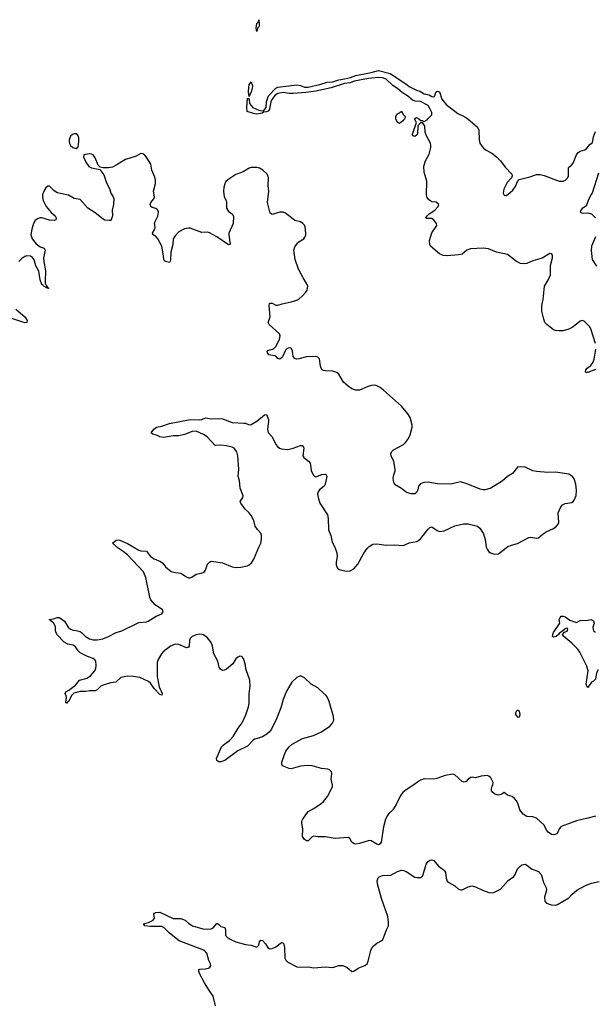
# Model space of a CAD drawing. Header units: inches. Extents: x 1246200 to 1417275, y 606399 to 671266.
# Tile 43 of 63: x 1381016 to 1387058, y 626486 to 636831. Entities that reach past the tile are written whole.
import ezdxf

# ---------------------------------------------------------------- set-up
doc = ezdxf.new("R2010")
doc.units = ezdxf.units.IN
doc.header["$MEASUREMENT"] = 0
doc.layers.add('B3682', color=7, linetype='Continuous')
doc.layers.add('B3683', color=7, linetype='Continuous')

msp = doc.modelspace()

# ---------------------------------------------------------------- linework, layer by layer
at = {"layer": 'B3682', "color": 6}
for points, elevation in [([(1382461, 630000), (1382460, 629930), (1382481, 629821), (1382513, 629750), (1382510, 629733), (1382490, 629740), (1382430, 629805), (1382390, 629859), (1382370, 629876), (1382278, 629918), (1382210, 629930), (1382148, 629932), (1382081, 629919), (1382028, 629872), (1381970, 629864), (1381883, 629837), (1381870, 629830), (1381830, 629790), (1381810, 629779), (1381750, 629779), (1381710, 629773), (1381650, 629772), (1381585, 629755), (1381565, 629735), (1381530, 629669), (1381518, 629662), (1381510, 629649), (1381505, 629650), (1381501, 629661), (1381509, 629709), (1381506, 629726), (1381494, 629750), (1381500, 629770), (1381533, 629787), (1381601, 629839), (1381646, 629890), (1381726, 629914), (1381762, 629938), (1381805, 629990), (1381810, 630000)], 800), ([(1387070, 628464), (1386990, 628440), (1386870, 628414), (1386710, 628353), (1386690, 628331), (1386679, 628301), (1386663, 628277), (1386634, 628266), (1386609, 628269), (1386573, 628293), (1386556, 628316), (1386530, 628367), (1386450, 628440), (1386410, 628455), (1386350, 628460), (1386310, 628485), (1386276, 628530), (1386259, 628590), (1386242, 628622), (1386219, 628650), (1386194, 628670), (1386144, 628684), (1386110, 628710), (1386085, 628695), (1386050, 628685), (1386013, 628693), (1385990, 628710), (1385978, 628730), (1385976, 628750), (1385983, 628777), (1385992, 628790), (1385995, 628815), (1385970, 628867), (1385950, 628884), (1385930, 628890), (1385870, 628884), (1385810, 628864), (1385773, 628873), (1385759, 628870), (1385730, 628850), (1385710, 628827), (1385690, 628820), (1385670, 628828), (1385590, 628898), (1385570, 628904), (1385490, 628889), (1385403, 628857), (1385370, 628852), (1385270, 628854), (1385230, 628840), (1385199, 628821), (1385150, 628785), (1385078, 628741), (1385044, 628710), (1385021, 628679), (1384974, 628586), (1384939, 628530), (1384896, 628490), (1384882, 628470), (1384863, 628430), (1384843, 628350), (1384817, 628190), (1384808, 628172), (1384790, 628162), (1384770, 628167), (1384710, 628204), (1384690, 628207), (1384590, 628174), (1384550, 628169), (1384532, 628172), (1384509, 628189), (1384488, 628228), (1384470, 628240), (1384332, 628228), (1384230, 628244), (1384150, 628245), (1384110, 628252), (1384090, 628244), (1384050, 628205), (1384030, 628204), (1384010, 628218), (1383990, 628250), (1383993, 628330), (1383981, 628390), (1383982, 628410), (1383992, 628430), (1384050, 628511), (1384110, 628543), (1384185, 628595), (1384210, 628617), (1384251, 628670), (1384304, 628770), (1384305, 628790), (1384292, 628850), (1384298, 628910), (1384293, 628930), (1384272, 628950), (1384255, 628955), (1384190, 628963), (1384090, 628990), (1384050, 628996), (1383970, 628988), (1383870, 628960), (1383850, 628962), (1383778, 628990), (1383771, 629010), (1383772, 629030), (1383799, 629110), (1383816, 629144), (1383849, 629191), (1383880, 629220), (1383990, 629278), (1384104, 629310), (1384190, 629350), (1384277, 629410), (1384303, 629437), (1384318, 629470), (1384317, 629510), (1384270, 629666), (1384252, 629710), (1384238, 629730), (1384170, 629794), (1384150, 629811), (1384081, 629850), (1384010, 629917), (1383970, 629937), (1383930, 629920), (1383878, 629870), (1383823, 629777), (1383787, 629690), (1383760, 629600), (1383715, 629485), (1383663, 629377), (1383644, 629350), (1383616, 629324), (1383570, 629296), (1383490, 629272), (1383470, 629261), (1383410, 629197), (1383310, 629148), (1383172, 629048), (1383130, 629033), (1383110, 629032), (1383089, 629049), (1383085, 629070), (1383139, 629190), (1383155, 629210), (1383221, 629259), (1383261, 629299), (1383314, 629386), (1383356, 629444), (1383393, 629527), (1383421, 629610), (1383430, 629650), (1383429, 629750), (1383439, 629830), (1383434, 629890), (1383398, 630000)], 800), ([(1383177, 630000), (1383170, 629996), (1383150, 629994), (1383139, 630000)], 800), ([(1387099, 630000), (1387082, 629970), (1387070, 629903), (1387050, 629880), (1387030, 629869), (1386990, 629813), (1386982, 629822), (1386973, 629850), (1386992, 629988), (1386989, 630000)], 700), ([(1383076, 626470), (1383051, 626570), (1383010, 626627), (1382960, 626710), (1382905, 626810), (1382898, 626830), (1382901, 626850), (1382910, 626855), (1382970, 626860), (1383010, 626870), (1383026, 626890), (1383022, 626910), (1383006, 626946), (1382982, 627022), (1382959, 627050), (1382694, 627154), (1382592, 627232), (1382536, 627290), (1382510, 627302), (1382390, 627304), (1382332, 627310), (1382316, 627330), (1382370, 627344), (1382419, 627370), (1382432, 627390), (1382427, 627433), (1382435, 627445), (1382449, 627450), (1382490, 627455), (1382630, 627386), (1382710, 627388), (1382755, 627370), (1382795, 627335), (1382832, 627312), (1382940, 627280), (1382990, 627274), (1383030, 627278), (1383051, 627290), (1383090, 627336), (1383095, 627335), (1383110, 627326), (1383130, 627302), (1383173, 627293), (1383181, 627270), (1383181, 627210), (1383197, 627190), (1383230, 627169), (1383290, 627143), (1383390, 627113), (1383450, 627106), (1383510, 627086), (1383530, 627108), (1383538, 627142), (1383550, 627160), (1383570, 627157), (1383602, 627122), (1383630, 627077), (1383650, 627069), (1383670, 627071), (1383710, 627089), (1383770, 627134), (1383790, 627130), (1383802, 627082), (1383805, 626970), (1383814, 626950), (1383835, 626930), (1383930, 626881), (1383970, 626875), (1384050, 626880), (1384110, 626869), (1384230, 626879), (1384310, 626871), (1384370, 626892), (1384410, 626894), (1384457, 626877), (1384510, 626831), (1384530, 626835), (1384575, 626865), (1384646, 626894), (1384670, 626910), (1384681, 626939), (1384707, 627050), (1384716, 627070), (1384730, 627092), (1384770, 627128), (1384830, 627159), (1384850, 627203), (1384872, 627268), (1384893, 627310), (1384895, 627345), (1384887, 627407), (1384819, 627599), (1384779, 627750), (1384776, 627784), (1384784, 627816), (1384794, 627826), (1384830, 627838), (1384917, 627843), (1384990, 627881), (1385030, 627894), (1385050, 627892), (1385081, 627881), (1385170, 627821), (1385197, 627817), (1385230, 627819), (1385250, 627834), (1385259, 627850), (1385290, 627960), (1385310, 627988), (1385330, 628001), (1385350, 628005), (1385370, 627998), (1385418, 627938), (1385470, 627904), (1385482, 627890), (1385493, 627870), (1385501, 627810), (1385510, 627781), (1385530, 627765), (1385590, 627730), (1385630, 627697), (1385650, 627688), (1385670, 627689), (1385730, 627720), (1385770, 627729), (1385810, 627721), (1385884, 627684), (1385950, 627662), (1385990, 627658), (1386010, 627664), (1386070, 627694), (1386152, 627788), (1386212, 627830), (1386226, 627850), (1386252, 627908), (1386270, 627932), (1386296, 627950), (1386330, 627958), (1386350, 627949), (1386398, 627910), (1386470, 627883), (1386498, 627850), (1386508, 627830), (1386524, 627764), (1386551, 627711), (1386554, 627694), (1386551, 627670), (1386534, 627610), (1386539, 627570), (1386556, 627550), (1386605, 627530), (1386649, 627529), (1386670, 627536), (1386790, 627605), (1386820, 627640), (1386874, 627686), (1386966, 627734), (1387030, 627760), (1387110, 627776)], 800)]:
    msp.add_lwpolyline(points, dxfattribs=dict(at, elevation=elevation))
at = {"layer": 'B3682', "color": 6, "elevation": 800}
msp.add_lwpolyline([(1386250, 629578), (1386236, 629564), (1386230, 629550), (1386231, 629530), (1386250, 629502), (1386270, 629505), (1386279, 629530), (1386276, 629550), (1386270, 629566)], close=True, dxfattribs=at)
at = {"layer": 'B3683', "color": 6}
for points, elevation in [([(1383510, 636708), (1383504, 636744), (1383505, 636770), (1383510, 636791), (1383527, 636810), (1383530, 636831), (1383533, 636770), (1383530, 636758), (1383518, 636742)], 700), ([(1383430, 636026), (1383422, 636070), (1383424, 636124), (1383430, 636146), (1383450, 636177), (1383461, 636150), (1383463, 636130), (1383451, 636069), (1383434, 636046)], 700), ([(1385010, 635739), (1384989, 635750), (1384970, 635789), (1384970, 635814), (1384990, 635842), (1385010, 635852), (1385030, 635871), (1385052, 635832), (1385072, 635810), (1385062, 635790), (1385045, 635770)], 700), ([(1381590, 635632), (1381570, 635624), (1381550, 635606), (1381537, 635570), (1381537, 635550), (1381540, 635530), (1381551, 635510), (1381575, 635490), (1381610, 635479), (1381630, 635496), (1381636, 635550), (1381636, 635590), (1381631, 635611), (1381622, 635622), (1381610, 635631)], 800)]:
    msp.add_lwpolyline(points, close=True, dxfattribs=dict(at, elevation=elevation))
for points, elevation in [([(1387070, 633430), (1387023, 633583), (1387008, 633608), (1386950, 633664), (1386930, 633671), (1386910, 633662), (1386837, 633603), (1386790, 633579), (1386730, 633563), (1386690, 633561), (1386650, 633566), (1386630, 633572), (1386610, 633585), (1386558, 633630), (1386538, 633650), (1386526, 633686), (1386506, 633770), (1386508, 633830), (1386520, 633890), (1386536, 634030), (1386578, 634102), (1386597, 634150), (1386598, 634250), (1386618, 634330), (1386618, 634350), (1386610, 634370), (1386590, 634376), (1386510, 634327), (1386410, 634297), (1386350, 634269), (1386310, 634266), (1386283, 634270), (1386239, 634290), (1386144, 634364), (1386031, 634390), (1385945, 634425), (1385890, 634430), (1385757, 634423), (1385719, 634410), (1385668, 634368), (1385630, 634360), (1385510, 634350), (1385470, 634354), (1385430, 634370), (1385337, 634450), (1385327, 634470), (1385326, 634510), (1385348, 634592), (1385401, 634670), (1385398, 634690), (1385370, 634726), (1385350, 634743), (1385290, 634744), (1385285, 634750), (1385299, 634770), (1385321, 634790), (1385380, 634830), (1385417, 634870), (1385424, 634890), (1385394, 634914), (1385350, 634919), (1385318, 634938), (1385302, 634962), (1385294, 634990), (1385296, 635136), (1385270, 635230), (1385267, 635293), (1385283, 635350), (1385323, 635417), (1385340, 635490), (1385340, 635510), (1385335, 635535), (1385295, 635610), (1385280, 635650), (1385277, 635717), (1385250, 635746), (1385230, 635746), (1385204, 635716), (1385198, 635630), (1385190, 635617), (1385170, 635605), (1385150, 635610), (1385148, 635630), (1385189, 635750), (1385168, 635790), (1385170, 635794), (1385190, 635802), (1385214, 635790), (1385233, 635773), (1385252, 635772), (1385262, 635762), (1385270, 635762), (1385302, 635778), (1385306, 635790), (1385349, 635831), (1385350, 635855), (1385330, 635899), (1385310, 635930), (1385230, 635971), (1385174, 635974), (1385145, 635985), (1385094, 636030), (1385042, 636062), (1384988, 636110), (1384941, 636141), (1384868, 636208), (1384830, 636221), (1384790, 636224), (1384685, 636215), (1384534, 636186), (1384490, 636169), (1384430, 636162), (1384290, 636117), (1384130, 636080), (1384026, 636066), (1383890, 636056), (1383850, 636056), (1383785, 636065), (1383730, 636056), (1383701, 636039), (1383666, 635994), (1383657, 635970), (1383644, 635890), (1383630, 635870), (1383610, 635863), (1383579, 635861), (1383567, 635850), (1383510, 635840), (1383475, 635845), (1383408, 635868), (1383404, 635910), (1383410, 636003), (1383422, 636002), (1383430, 635994), (1383433, 635950), (1383467, 635907), (1383530, 635880), (1383566, 635874), (1383583, 635877), (1383606, 635910), (1383611, 635970), (1383633, 636030), (1383708, 636112), (1383730, 636123), (1383930, 636148), (1383970, 636141), (1384010, 636124), (1384050, 636124), (1384171, 636149), (1384250, 636175), (1384310, 636178), (1384370, 636199), (1384431, 636209), (1384495, 636225), (1384550, 636244), (1384710, 636275), (1384790, 636297), (1384910, 636265), (1385077, 636157), (1385110, 636128), (1385187, 636090), (1385222, 636082), (1385270, 636051), (1385323, 636043), (1385350, 636026), (1385370, 636022), (1385382, 636030), (1385393, 636070), (1385410, 636079), (1385430, 636073), (1385456, 635996), (1385500, 635940), (1385623, 635844), (1385696, 635810), (1385727, 635790), (1385830, 635701), (1385844, 635670), (1385848, 635568), (1385855, 635535), (1385878, 635498), (1385897, 635477), (1385920, 635460), (1385981, 635430), (1386030, 635392), (1386071, 635350), (1386122, 635282), (1386190, 635210), (1386194, 635190), (1386186, 635170), (1386141, 635119), (1386105, 635050), (1386099, 635010), (1386110, 634987), (1386130, 634985), (1386150, 634995), (1386200, 635040), (1386233, 635087), (1386250, 635130), (1386269, 635151), (1386380, 635180), (1386450, 635204), (1386490, 635205), (1386530, 635196), (1386690, 635135), (1386730, 635133), (1386756, 635144), (1386775, 635165), (1386786, 635190), (1386785, 635270), (1386790, 635281), (1386817, 635303), (1386835, 635325), (1386870, 635410), (1386890, 635435), (1386910, 635451), (1386957, 635463), (1386979, 635481), (1387010, 635519), (1387038, 635542), (1387050, 635601), (1387070, 635658)], 700), ([(1381810, 630000), (1381816, 630010), (1381821, 630050), (1381817, 630090), (1381807, 630107), (1381790, 630119), (1381730, 630141), (1381650, 630179), (1381630, 630199), (1381601, 630241), (1381579, 630259), (1381523, 630270), (1381484, 630290), (1381407, 630370), (1381392, 630410), (1381392, 630450), (1381386, 630470), (1381370, 630494), (1381345, 630510), (1381341, 630521), (1381324, 630530), (1381370, 630535), (1381410, 630549), (1381430, 630549), (1381450, 630541), (1381488, 630510), (1381527, 630447), (1381550, 630427), (1381577, 630417), (1381610, 630414), (1381650, 630402), (1381670, 630390), (1381709, 630349), (1381750, 630327), (1381790, 630316), (1381830, 630315), (1381890, 630327), (1381951, 630349), (1382030, 630393), (1382090, 630409), (1382270, 630497), (1382350, 630504), (1382366, 630510), (1382450, 630563), (1382511, 630589), (1382524, 630610), (1382519, 630630), (1382442, 630682), (1382395, 630735), (1382385, 630765), (1382343, 630970), (1382317, 631030), (1382150, 631207), (1382104, 631244), (1382050, 631278), (1381992, 631330), (1382030, 631363), (1382050, 631367), (1382070, 631362), (1382150, 631329), (1382270, 631258), (1382290, 631251), (1382350, 631246), (1382390, 631190), (1382430, 631166), (1382498, 631138), (1382520, 631120), (1382550, 631082), (1382610, 631034), (1382650, 631023), (1382710, 631017), (1382770, 630976), (1382790, 630968), (1382810, 630968), (1382826, 630974), (1382870, 631007), (1382925, 631015), (1382954, 631026), (1382971, 631049), (1382992, 631110), (1383010, 631133), (1383030, 631141), (1383150, 631124), (1383250, 631084), (1383290, 631076), (1383342, 631078), (1383406, 631094), (1383430, 631105), (1383454, 631126), (1383477, 631163), (1383529, 631290), (1383550, 631330), (1383559, 631370), (1383557, 631410), (1383550, 631435), (1383515, 631475), (1383492, 631510), (1383478, 631570), (1383450, 631621), (1383428, 631650), (1383387, 631687), (1383341, 631750), (1383335, 631770), (1383362, 631810), (1383365, 631830), (1383334, 631910), (1383327, 631990), (1383312, 632030), (1383319, 632110), (1383310, 632250), (1383298, 632290), (1383270, 632330), (1383250, 632340), (1383190, 632354), (1383130, 632361), (1383070, 632357), (1382988, 632450), (1382950, 632473), (1382870, 632507), (1382830, 632503), (1382750, 632472), (1382690, 632459), (1382630, 632458), (1382530, 632442), (1382490, 632450), (1382464, 632464), (1382417, 632477), (1382397, 632490), (1382427, 632530), (1382453, 632550), (1382510, 632562), (1382590, 632587), (1382810, 632630), (1382910, 632628), (1382930, 632630), (1382970, 632647), (1383030, 632637), (1383110, 632642), (1383150, 632639), (1383250, 632600), (1383373, 632593), (1383391, 632591), (1383430, 632576), (1383450, 632577), (1383510, 632612), (1383590, 632681), (1383610, 632683), (1383631, 632630), (1383633, 632610), (1383622, 632530), (1383630, 632495), (1383670, 632450), (1383709, 632369), (1383726, 632346), (1383749, 632329), (1383770, 632322), (1383836, 632316), (1383892, 632328), (1383970, 632358), (1383990, 632358), (1383997, 632350), (1384003, 632330), (1383994, 632250), (1384003, 632230), (1384052, 632192), (1384069, 632170), (1384075, 632150), (1384081, 632090), (1384105, 632045), (1384115, 632035), (1384130, 632029), (1384194, 632054), (1384230, 632056), (1384240, 632050), (1384245, 632030), (1384228, 631950), (1384216, 631930), (1384167, 631890), (1384154, 631870), (1384148, 631850), (1384153, 631810), (1384172, 631750), (1384254, 631630), (1384260, 631590), (1384263, 631470), (1384286, 631410), (1384301, 631341), (1384330, 631290), (1384350, 631230), (1384355, 631190), (1384343, 631130), (1384343, 631103), (1384359, 631070), (1384376, 631056), (1384450, 631038), (1384490, 631041), (1384530, 631063), (1384570, 631110), (1384635, 631225), (1384670, 631274), (1384690, 631295), (1384730, 631320), (1384770, 631324), (1384871, 631311), (1384955, 631315), (1385050, 631308), (1385067, 631313), (1385110, 631334), (1385190, 631350), (1385210, 631360), (1385230, 631377), (1385310, 631478), (1385330, 631497), (1385350, 631502), (1385405, 631465), (1385430, 631455), (1385479, 631461), (1385590, 631515), (1385684, 631536), (1385730, 631533), (1385830, 631509), (1385855, 631490), (1385894, 631430), (1385910, 631370), (1385922, 631290), (1385930, 631268), (1385950, 631241), (1385968, 631228), (1386010, 631216), (1386050, 631220), (1386150, 631295), (1386189, 631310), (1386250, 631326), (1386370, 631390), (1386390, 631394), (1386450, 631384), (1386470, 631388), (1386520, 631430), (1386552, 631450), (1386630, 631486), (1386662, 631510), (1386677, 631530), (1386684, 631550), (1386679, 631650), (1386706, 631714), (1386725, 631735), (1386750, 631747), (1386820, 631760), (1386835, 631770), (1386850, 631790), (1386867, 631833), (1386871, 631889), (1386864, 631950), (1386847, 632006), (1386830, 632031), (1386790, 632056), (1386650, 632078), (1386570, 632075), (1386450, 632083), (1386410, 632092), (1386330, 632129), (1386286, 632134), (1386250, 632128), (1386198, 632062), (1386145, 632030), (1386090, 631983), (1385970, 631910), (1385910, 631891), (1385890, 631890), (1385857, 631897), (1385710, 631959), (1385650, 631974), (1385618, 631970), (1385550, 631950), (1385410, 631954), (1385310, 631973), (1385267, 631967), (1385230, 631953), (1385208, 631930), (1385202, 631890), (1385190, 631863), (1385170, 631849), (1385131, 631849), (1385082, 631862), (1385030, 631904), (1384965, 631945), (1384949, 631969), (1384943, 632010), (1384950, 632050), (1384964, 632090), (1384965, 632110), (1384950, 632190), (1384923, 632250), (1384920, 632270), (1384926, 632290), (1384947, 632313), (1385050, 632369), (1385074, 632390), (1385103, 632430), (1385123, 632470), (1385142, 632550), (1385142, 632570), (1385123, 632650), (1385097, 632690), (1385031, 632771), (1384840, 632940), (1384806, 632966), (1384770, 632985), (1384750, 632991), (1384710, 632987), (1384670, 632975), (1384590, 632940), (1384550, 632940), (1384510, 632953), (1384470, 632981), (1384422, 633022), (1384370, 633106), (1384350, 633124), (1384310, 633138), (1384230, 633141), (1384207, 633147), (1384196, 633156), (1384186, 633170), (1384180, 633190), (1384168, 633268), (1384150, 633285), (1384130, 633291), (1384030, 633290), (1383950, 633267), (1383930, 633265), (1383910, 633270), (1383892, 633292), (1383884, 633350), (1383874, 633374), (1383870, 633380), (1383850, 633384), (1383830, 633376), (1383810, 633360), (1383780, 633290), (1383770, 633277), (1383750, 633266), (1383730, 633273), (1383715, 633290), (1383699, 633299), (1383637, 633310), (1383620, 633330), (1383619, 633350), (1383625, 633355), (1383686, 633374), (1383710, 633397), (1383748, 633470), (1383756, 633510), (1383748, 633530), (1383638, 633630), (1383630, 633650), (1383649, 633710), (1383639, 633830), (1383644, 633850), (1383650, 633854), (1383670, 633852), (1383710, 633832), (1383730, 633831), (1383774, 633846), (1383870, 633866), (1383930, 633884), (1383950, 633895), (1383990, 633930), (1384025, 633970), (1384037, 633990), (1384045, 634030), (1384040, 634050), (1383998, 634118), (1383949, 634210), (1383912, 634310), (1383899, 634410), (1383910, 634446), (1383937, 634483), (1383950, 634496), (1384002, 634530), (1384015, 634545), (1384025, 634570), (1384026, 634590), (1384016, 634656), (1384010, 634672), (1383994, 634690), (1383970, 634706), (1383910, 634723), (1383890, 634734), (1383810, 634800), (1383788, 634808), (1383750, 634810), (1383670, 634784), (1383650, 634800), (1383622, 634910), (1383636, 635030), (1383627, 635090), (1383632, 635170), (1383628, 635188), (1383613, 635213), (1383571, 635251), (1383538, 635270), (1383510, 635278), (1383450, 635279), (1383430, 635273), (1383367, 635233), (1383290, 635206), (1383205, 635150), (1383184, 635130), (1383172, 635108), (1383161, 635070), (1383158, 635030), (1383166, 634970), (1383188, 634930), (1383191, 634911), (1383190, 634850), (1383210, 634815), (1383250, 634790), (1383264, 634764), (1383261, 634690), (1383216, 634590), (1383215, 634570), (1383229, 634471), (1383210, 634466), (1383090, 634551), (1383010, 634593), (1382990, 634598), (1382930, 634595), (1382810, 634641), (1382790, 634642), (1382750, 634635), (1382690, 634601), (1382650, 634561), (1382630, 634530), (1382627, 634470), (1382605, 634390), (1382600, 634300), (1382590, 634280), (1382549, 634289), (1382538, 634298), (1382530, 634310), (1382528, 634350), (1382509, 634450), (1382470, 634530), (1382450, 634551), (1382414, 634574), (1382411, 634590), (1382436, 634630), (1382440, 634650), (1382434, 634690), (1382439, 634710), (1382470, 634768), (1382474, 634810), (1382468, 634830), (1382459, 634839), (1382447, 634847), (1382410, 634857), (1382394, 634870), (1382390, 634881), (1382388, 634890), (1382396, 634910), (1382426, 634950), (1382435, 634970), (1382422, 635030), (1382445, 635110), (1382445, 635145), (1382438, 635178), (1382406, 635250), (1382394, 635314), (1382345, 635390), (1382330, 635408), (1382310, 635422), (1382290, 635426), (1382241, 635399), (1382130, 635361), (1382030, 635302), (1381990, 635283), (1381950, 635276), (1381894, 635274), (1381861, 635281), (1381842, 635302), (1381810, 635379), (1381790, 635410), (1381770, 635419), (1381750, 635421), (1381689, 635411), (1381688, 635390), (1381710, 635334), (1381743, 635290), (1381770, 635274), (1381857, 635257), (1381901, 635201), (1381930, 635117), (1381959, 635059), (1381975, 635010), (1382000, 634970), (1382006, 634950), (1382001, 634890), (1381989, 634830), (1381990, 634770), (1381982, 634738), (1381970, 634720), (1381960, 634720), (1381910, 634726), (1381895, 634735), (1381810, 634802), (1381732, 634852), (1381650, 634942), (1381590, 634953), (1381529, 634989), (1381410, 635013), (1381375, 635035), (1381330, 635083), (1381310, 635083), (1381290, 635066), (1381269, 635030), (1381256, 634990), (1381254, 634970), (1381263, 634930), (1381293, 634870), (1381345, 634805), (1381387, 634770), (1381400, 634750), (1381397, 634730), (1381377, 634723), (1381330, 634725), (1381250, 634748), (1381230, 634748), (1381202, 634738), (1381180, 634720), (1381161, 634690), (1381143, 634630), (1381134, 634570), (1381147, 634530), (1381190, 634477), (1381230, 634445), (1381272, 634430), (1381285, 634410), (1381266, 634330), (1381268, 634290), (1381286, 634194), (1381282, 634082), (1381284, 634064), (1381296, 634036), (1381304, 634030), (1381301, 634021), (1381321, 634010), (1381313, 634007), (1381304, 634010), (1381300, 634020), (1381290, 634019), (1381285, 634025), (1381270, 634029), (1381262, 634042), (1381250, 634050), (1381230, 634098), (1381216, 634190), (1381186, 634246), (1381167, 634307), (1381152, 634332), (1381130, 634346), (1381090, 634350), (1381070, 634344), (1381037, 634323), (1381006, 634290)], 800), ([(1387101, 635219), (1387037, 635010), (1387022, 634990), (1386992, 634930), (1386976, 634884), (1386965, 634870), (1386930, 634846), (1386915, 634830), (1386909, 634810), (1386930, 634797), (1386990, 634803), (1387027, 634790), (1387071, 634751)], 700), ([(1387071, 634550), (1387030, 634450), (1387025, 634405), (1387037, 634310), (1387080, 634240)], 700), ([(1380976, 633790), (1381070, 633710), (1381093, 633670), (1381092, 633650), (1381074, 633646), (1381050, 633652), (1380870, 633712)], 800), ([(1387070, 633156), (1386990, 633124), (1386970, 633124), (1386965, 633130), (1386970, 633154), (1386983, 633170), (1387021, 633199), (1387047, 633233), (1387057, 633263), (1387073, 633370)], 700), ([(1386989, 630000), (1386980, 630040), (1386906, 630186), (1386882, 630222), (1386821, 630281), (1386738, 630350), (1386724, 630370), (1386744, 630396), (1386772, 630408), (1386781, 630430), (1386770, 630437), (1386748, 630430), (1386741, 630419), (1386690, 630383), (1386682, 630370), (1386656, 630350), (1386630, 630343), (1386619, 630350), (1386621, 630370), (1386630, 630393), (1386695, 630490), (1386690, 630530), (1386698, 630550), (1386710, 630563), (1386730, 630564), (1386750, 630557), (1386801, 630521), (1386870, 630499), (1386910, 630519), (1386930, 630523), (1386970, 630517), (1387030, 630528), (1387050, 630516), (1387058, 630490), (1387044, 630450), (1387045, 630425), (1387051, 630411), (1387070, 630396)], 700), ([(1383139, 630000), (1383127, 630007), (1383113, 630030), (1383101, 630090), (1383058, 630170), (1383044, 630250), (1383029, 630289), (1382990, 630337), (1382950, 630367), (1382933, 630373), (1382910, 630375), (1382870, 630367), (1382828, 630350), (1382809, 630330), (1382802, 630310), (1382797, 630250), (1382790, 630238), (1382770, 630233), (1382690, 630266), (1382650, 630270), (1382603, 630250), (1382525, 630190), (1382506, 630170), (1382472, 630108), (1382463, 630077), (1382461, 630000)], 800), ([(1383398, 630000), (1383394, 630010), (1383390, 630050), (1383377, 630097), (1383370, 630118), (1383350, 630141), (1383330, 630145), (1383310, 630135), (1383290, 630115), (1383257, 630063), (1383190, 630008), (1383177, 630000)], 800)]:
    msp.add_lwpolyline(points, dxfattribs=dict(at, elevation=elevation))

doc.saveas('drawing.dxf')
